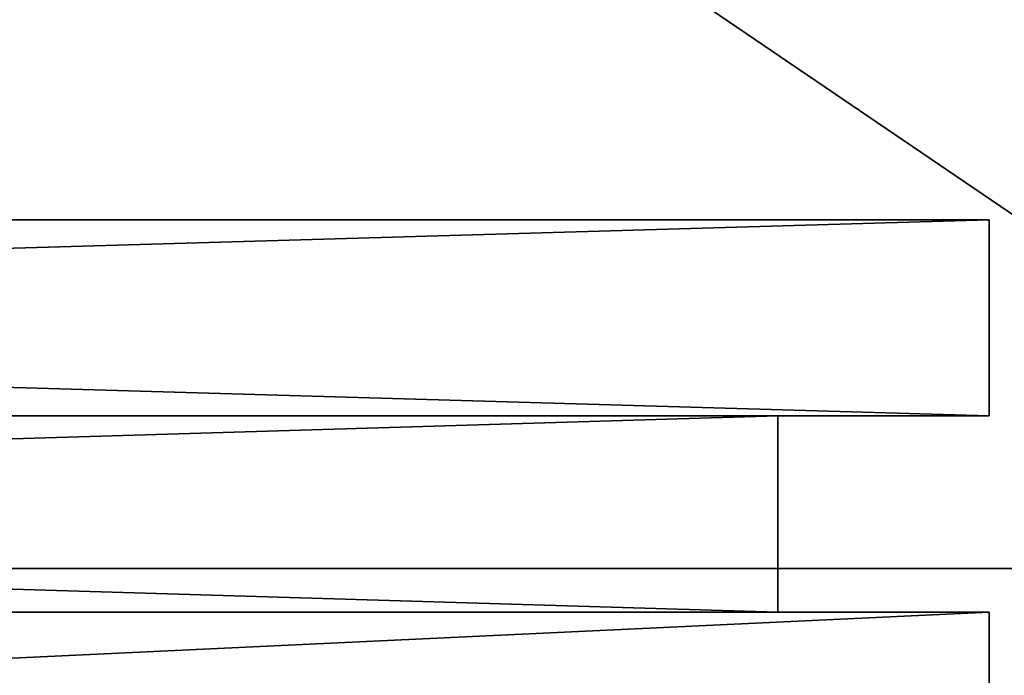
# Model space of a CAD drawing. Extents: x 0 to 35.8, y 0 to 28.5.
# Tile 85 of 89: x 35.301 to 35.652, y 4.115 to 4.349. Entities that reach past the tile are written whole.
import ezdxf

# ---------------------------------------------------------------- set-up
doc = ezdxf.new("R2010")
doc.units = 0
doc.header["$MEASUREMENT"] = 0
doc.layers.get('0').update_dxf_attribs({"color": 13, "linetype": 'CONTINUOUS'})
doc.layers.add('BSH_B36CL80ENS_SYMBOL_2', color=252, linetype='CONTINUOUS')

# ---------------------------------------------------------------- blocks, each defined once
blk = doc.blocks.new('BSH_B36CL81ENG_TRADECAD_DX')
at = {"layer": 'BSH_B36CL80ENS_SYMBOL_2', "color": 0}
for p, q in [((35.6466, 4.2778, 27.6267), (33.2423, 4.2778, 27.6267)), ((33.2423, 4.2778, 37.5918), (35.6466, 4.2778, 37.5918)), ((33.2423, 4.2778, 26.5397), (35.6466, 4.2778, 26.5397)), ((35.6466, 4.2778, 2.4265), (33.2423, 4.2778, 2.4265)), ((35.6466, 4.208, 27.6267), (35.6466, 4.2778, 27.6267)), ((35.6466, 4.208, 27.6267), (35.6466, 4.2778, 27.6267)), ((35.6466, 4.208, 35.3679), (35.6466, 4.2778, 35.3679)), ((35.6466, 4.2778, 35.3679), (35.6466, 4.2778, 27.6267)), ((35.6466, 4.208, 36.8247), (35.6466, 4.2778, 36.8247)), ((35.6466, 4.2778, 36.8247), (35.6466, 4.2778, 35.3679)), ((35.6466, 4.208, 35.3679), (35.6466, 4.2778, 35.3679)), ((35.6466, 4.2778, 37.5918), (35.6466, 4.208, 37.5918)), ((35.6466, 4.2778, 37.5918), (35.6466, 4.208, 37.5918)), ((35.6466, 4.2778, 37.5918), (35.6466, 4.2778, 36.8247)), ((35.6466, 4.208, 36.8247), (35.6466, 4.2778, 36.8247)), ((35.6466, 4.2778, 26.5397), (35.6466, 4.208, 26.5397)), ((35.6466, 4.208, 2.4265), (35.6466, 4.2778, 2.4265)), ((35.6466, 4.208, 2.4265), (35.6466, 4.2778, 2.4265)), ((35.6466, 4.208, 24.3393), (35.6466, 4.2778, 24.3393)), ((35.6466, 4.2778, 24.3393), (35.6466, 4.2778, 2.4265)), ((35.6466, 4.208, 25.793), (35.6466, 4.2778, 25.793)), ((35.6466, 4.2778, 25.793), (35.6466, 4.2778, 24.3393)), ((35.6466, 4.208, 24.3393), (35.6466, 4.2778, 24.3393)), ((35.6466, 4.2778, 26.5397), (35.6466, 4.208, 26.5397)), ((35.6466, 4.2778, 26.5397), (35.6466, 4.2778, 25.793)), ((35.6466, 4.208, 25.793), (35.6466, 4.2778, 25.793)), ((33.2423, 4.208, 27.6267), (35.6466, 4.208, 27.6267)), ((35.5713, 4.208, 37.5165), (33.2423, 4.208, 37.5165)), ((33.2423, 4.208, 37.5918), (35.6466, 4.208, 37.5918)), ((35.5713, 4.208, 27.7021), (33.2423, 4.208, 27.7021)), ((35.5713, 4.208, 27.7021), (33.2423, 4.208, 27.7021)), ((33.2423, 4.208, 27.6267), (35.6466, 4.208, 27.6267)), ((35.5713, 4.208, 37.5165), (33.2423, 4.208, 37.5165)), ((33.2423, 4.208, 37.5918), (35.6466, 4.208, 37.5918)), ((35.5713, 4.208, 2.5018), (33.2423, 4.208, 2.5018)), ((35.5713, 4.208, 2.5018), (33.2423, 4.208, 2.5018)), ((35.6466, 4.208, 2.4265), (33.2423, 4.208, 2.4265)), ((35.6466, 4.208, 26.5397), (33.2423, 4.208, 26.5397)), ((35.6466, 4.208, 2.4265), (33.2423, 4.208, 2.4265)), ((35.5713, 4.208, 26.4644), (33.2423, 4.208, 26.4644)), ((35.6466, 4.208, 26.5397), (33.2423, 4.208, 26.5397)), ((35.5713, 4.208, 26.4644), (33.2423, 4.208, 26.4644)), ((35.6466, 4.208, 37.5918), (35.5713, 4.208, 37.5165)), ((35.6466, 4.208, 27.6267), (35.5713, 4.208, 27.7021)), ((35.5713, 4.208, 27.7021), (35.5713, 4.208, 35.3679)), ((35.5713, 4.208, 35.3679), (35.6466, 4.208, 35.3679)), ((35.5713, 4.138, 27.7021), (35.5713, 4.208, 27.7021)), ((35.6466, 4.208, 27.6267), (35.5713, 4.208, 27.7021)), ((35.5713, 4.208, 37.5165), (35.5713, 4.138, 37.5165)), ((35.5713, 4.138, 27.7021), (35.5713, 4.208, 27.7021)), ((35.5713, 4.138, 35.3679), (35.5713, 4.208, 35.3679)), ((35.5713, 4.208, 27.7021), (35.5713, 4.208, 35.3679)), ((35.5713, 4.208, 35.3679), (35.5713, 4.208, 36.8247)), ((35.5713, 4.208, 36.8247), (35.6466, 4.208, 36.8247)), ((35.5713, 4.208, 35.3679), (35.6466, 4.208, 35.3679)), ((35.5713, 4.208, 36.8247), (35.5713, 4.208, 37.5165)), ((35.6466, 4.208, 37.5918), (35.5713, 4.208, 37.5165)), ((35.5713, 4.208, 36.8247), (35.6466, 4.208, 36.8247)), ((35.5713, 4.208, 37.5165), (35.5713, 4.138, 37.5165)), ((35.5713, 4.208, 36.8247), (35.5713, 4.208, 37.5165)), ((35.5713, 4.208, 36.8247), (35.5713, 4.138, 36.8247)), ((35.5713, 4.208, 36.8247), (35.5713, 4.138, 36.8247)), ((35.5713, 4.208, 35.3679), (35.5713, 4.208, 36.8247)), ((35.5713, 4.138, 35.3679), (35.5713, 4.208, 35.3679)), ((35.5713, 4.138, 2.5018), (35.5713, 4.208, 2.5018)), ((35.5713, 4.208, 2.5018), (35.6466, 4.208, 2.4265)), ((35.6466, 4.208, 26.5397), (35.5713, 4.208, 26.4644)), ((35.5713, 4.208, 2.5018), (35.6466, 4.208, 2.4265)), ((35.5713, 4.208, 2.5018), (35.5713, 4.208, 24.3393)), ((35.5713, 4.208, 24.3393), (35.6466, 4.208, 24.3393)), ((35.5713, 4.208, 26.4644), (35.5713, 4.138, 26.4644)), ((35.5713, 4.138, 2.5018), (35.5713, 4.208, 2.5018)), ((35.5713, 4.138, 24.3393), (35.5713, 4.208, 24.3393)), ((35.5713, 4.208, 2.5018), (35.5713, 4.208, 24.3393)), ((35.5713, 4.208, 24.3393), (35.5713, 4.208, 25.793)), ((35.5713, 4.208, 25.793), (35.6466, 4.208, 25.793)), ((35.5713, 4.208, 24.3393), (35.6466, 4.208, 24.3393)), ((35.5713, 4.208, 25.793), (35.5713, 4.208, 26.4644)), ((35.6466, 4.208, 26.5397), (35.5713, 4.208, 26.4644)), ((35.5713, 4.208, 25.793), (35.6466, 4.208, 25.793)), ((35.5713, 4.208, 26.4644), (35.5713, 4.138, 26.4644)), ((35.5713, 4.208, 25.793), (35.5713, 4.208, 26.4644)), ((35.5713, 4.208, 25.793), (35.5713, 4.138, 25.793)), ((35.5713, 4.208, 25.793), (35.5713, 4.138, 25.793)), ((35.5713, 4.208, 24.3393), (35.5713, 4.208, 25.793)), ((35.5713, 4.138, 24.3393), (35.5713, 4.208, 24.3393)), ((35.6466, 4.208, 35.3679), (35.6466, 4.208, 27.6267)), ((35.6466, 4.208, 35.3679), (35.6466, 4.208, 27.6267)), ((35.6466, 4.208, 36.8247), (35.6466, 4.208, 35.3679)), ((35.6466, 4.208, 36.8247), (35.6466, 4.208, 35.3679)), ((35.6466, 4.208, 37.5918), (35.6466, 4.208, 36.8247)), ((35.6466, 4.208, 37.5918), (35.6466, 4.208, 36.8247)), ((35.6466, 4.208, 24.3393), (35.6466, 4.208, 2.4265)), ((35.6466, 4.208, 24.3393), (35.6466, 4.208, 2.4265)), ((35.6466, 4.208, 25.793), (35.6466, 4.208, 24.3393)), ((35.6466, 4.208, 25.793), (35.6466, 4.208, 24.3393)), ((35.6466, 4.208, 26.5397), (35.6466, 4.208, 25.793)), ((35.6466, 4.208, 26.5397), (35.6466, 4.208, 25.793)), ((0, 4.1535, 71.5539), (35.8406, 4.1535, 71.5539)), ((35.8406, 4.1535, 0.835), (0, 4.1535, 0.835)), ((35.8406, 4.1535, 0.835), (0, 4.1535, 0.835)), ((0, 4.1535, 71.5539), (35.8406, 4.1535, 71.5539)), ((33.2423, 4.138, 27.7021), (35.5713, 4.138, 27.7021)), ((33.2423, 4.138, 37.5165), (35.5713, 4.138, 37.5165)), ((35.6466, 4.138, 37.5918), (33.2423, 4.138, 37.5918)), ((35.6466, 4.138, 37.5918), (33.2423, 4.138, 37.5918)), ((33.2423, 4.138, 37.5165), (35.5713, 4.138, 37.5165)), ((33.2423, 4.138, 27.7021), (35.5713, 4.138, 27.7021)), ((33.2423, 4.138, 27.6267), (35.6466, 4.138, 27.6267)), ((33.2423, 4.138, 27.6267), (35.6466, 4.138, 27.6267)), ((33.2423, 4.138, 2.5018), (35.5713, 4.138, 2.5018)), ((33.2423, 4.138, 26.4644), (35.5713, 4.138, 26.4644)), ((35.6466, 4.138, 26.5397), (33.2423, 4.138, 26.5397)), ((35.6466, 4.138, 26.5397), (33.2423, 4.138, 26.5397)), ((33.2423, 4.138, 26.4644), (35.5713, 4.138, 26.4644)), ((33.2423, 4.138, 2.5018), (35.5713, 4.138, 2.5018)), ((33.2423, 4.138, 2.4265), (35.6466, 4.138, 2.4265)), ((33.2423, 4.138, 2.4265), (35.6466, 4.138, 2.4265)), ((35.5713, 4.138, 37.5165), (35.5713, 4.138, 36.8247)), ((35.5713, 4.138, 36.8247), (35.6466, 4.138, 37.5918)), ((35.6466, 4.138, 37.5918), (35.5713, 4.138, 37.5165)), ((35.6466, 4.138, 37.5918), (35.5713, 4.138, 37.5165)), ((35.6466, 4.138, 27.6267), (35.5713, 4.138, 27.7021)), ((35.5713, 4.138, 27.7021), (35.5713, 4.138, 35.3679)), ((35.5713, 4.138, 36.8247), (35.5713, 4.138, 35.3679)), ((35.5713, 4.138, 35.3679), (35.6466, 4.138, 35.3679)), ((35.5713, 4.138, 36.8247), (35.6466, 4.138, 37.5918)), ((35.5713, 4.138, 37.5165), (35.5713, 4.138, 36.8247)), ((35.5713, 4.138, 36.8247), (35.5713, 4.138, 35.3679)), ((35.5713, 4.138, 27.7021), (35.5713, 4.138, 35.3679)), ((35.6466, 4.138, 27.6267), (35.5713, 4.138, 27.7021)), ((35.5713, 4.138, 35.3679), (35.6466, 4.138, 35.3679)), ((35.5713, 4.138, 26.4644), (35.6466, 4.138, 26.5397)), ((35.5713, 4.138, 26.4644), (35.5713, 4.138, 25.793)), ((35.5713, 4.138, 25.793), (35.6466, 4.138, 26.5397)), ((35.5713, 4.138, 26.4644), (35.6466, 4.138, 26.5397)), ((35.6466, 4.138, 2.4265), (35.5713, 4.138, 2.5018)), ((35.5713, 4.138, 2.5018), (35.5713, 4.138, 24.3393)), ((35.5713, 4.138, 25.793), (35.5713, 4.138, 24.3393)), ((35.5713, 4.138, 24.3393), (35.6466, 4.138, 24.3393)), ((35.5713, 4.138, 25.793), (35.6466, 4.138, 26.5397)), ((35.5713, 4.138, 26.4644), (35.5713, 4.138, 25.793)), ((35.5713, 4.138, 25.793), (35.5713, 4.138, 24.3393)), ((35.5713, 4.138, 2.5018), (35.5713, 4.138, 24.3393)), ((35.6466, 4.138, 2.4265), (35.5713, 4.138, 2.5018)), ((35.5713, 4.138, 24.3393), (35.6466, 4.138, 24.3393)), ((35.6466, 4.138, 27.6267), (35.6466, 4.0247, 27.6267)), ((35.6466, 4.0247, 35.3679), (35.6466, 4.138, 35.3679)), ((35.6466, 4.138, 35.3679), (35.6466, 4.138, 27.6267)), ((35.6466, 4.138, 37.5918), (35.6466, 4.0247, 37.5918)), ((35.6466, 4.138, 37.5918), (35.6466, 4.0247, 37.5918)), ((35.6466, 4.138, 37.5918), (35.6466, 4.138, 35.3679)), ((35.6466, 4.0247, 35.3679), (35.6466, 4.138, 35.3679)), ((35.6466, 4.138, 27.6267), (35.6466, 4.0247, 27.6267)), ((35.6466, 4.138, 37.5918), (35.6466, 4.138, 35.3679)), ((35.6466, 4.138, 35.3679), (35.6466, 4.138, 27.6267)), ((35.6466, 4.138, 2.4265), (35.6466, 4.0247, 2.4265)), ((35.6466, 4.0247, 24.3393), (35.6466, 4.138, 24.3393)), ((35.6466, 4.138, 24.3393), (35.6466, 4.138, 2.4265)), ((35.6466, 4.138, 26.5397), (35.6466, 4.0247, 26.5397)), ((35.6466, 4.138, 26.5397), (35.6466, 4.0247, 26.5397)), ((35.6466, 4.138, 26.5397), (35.6466, 4.138, 24.3393)), ((35.6466, 4.0247, 24.3393), (35.6466, 4.138, 24.3393)), ((35.6466, 4.138, 2.4265), (35.6466, 4.0247, 2.4265)), ((35.6466, 4.138, 26.5397), (35.6466, 4.138, 24.3393)), ((35.6466, 4.138, 24.3393), (35.6466, 4.138, 2.4265))]:
    blk.add_line(p, q, dxfattribs=at)
at = {"layer": 'BSH_B36CL80ENS_SYMBOL_2', "color": 252}
mesh = blk.add_polyface(dxfattribs=at)
corners = [(35.8406, 4.1535, 0.835), (0, 28.5259, 0.835), (0, 4.1535, 0.835), (35.8406, 28.5259, 0.835)]
mesh.append_faces([[corners[k] for k in face] for face in [(0, 1, 2), (1, 0, 3)]], dxfattribs={"vtx0": -1, "color": 252})
mesh = blk.add_polyface(dxfattribs=at)
corners = [(35.8406, 28.5259, 71.5539), (0, 4.1535, 71.5539), (0, 28.5259, 71.5539), (35.8406, 4.1535, 71.5539)]
mesh.append_faces([[corners[k] for k in face] for face in [(0, 1, 2), (1, 0, 3)]], dxfattribs={"vtx0": -1, "color": 252})
mesh = blk.add_polyface(dxfattribs=at)
corners = [(35.6466, 4.208, 27.6267), (33.2423, 4.2778, 27.6267), (33.2423, 4.208, 27.6267), (35.6466, 4.2778, 27.6267)]
mesh.append_faces([[corners[k] for k in face] for face in [(0, 1, 2), (1, 0, 3)]], dxfattribs={"vtx0": -1, "color": 252})
mesh = blk.add_polyface(dxfattribs=at)
corners = [(35.6466, 4.2778, 37.5918), (33.2423, 4.208, 37.5918), (33.2423, 4.2778, 37.5918), (35.6466, 4.208, 37.5918)]
mesh.append_faces([[corners[k] for k in face] for face in [(0, 1, 2), (1, 0, 3)]], dxfattribs={"vtx0": -1, "color": 252})
mesh = blk.add_polyface(dxfattribs=at)
corners = [(35.6466, 4.2778, 26.5397), (33.2423, 4.208, 26.5397), (33.2423, 4.2778, 26.5397), (35.6466, 4.208, 26.5397)]
mesh.append_faces([[corners[k] for k in face] for face in [(0, 1, 2), (1, 0, 3)]], dxfattribs={"vtx0": -1, "color": 252})
mesh = blk.add_polyface(dxfattribs=at)
corners = [(35.6466, 4.208, 2.4265), (33.2423, 4.2778, 2.4265), (33.2423, 4.208, 2.4265), (35.6466, 4.2778, 2.4265)]
mesh.append_faces([[corners[k] for k in face] for face in [(0, 1, 2), (1, 0, 3)]], dxfattribs={"vtx0": -1, "color": 252})
mesh = blk.add_polyface(dxfattribs=at)
corners = [(35.6466, 4.2778, 35.3679), (35.6466, 4.208, 27.6267), (35.6466, 4.208, 35.3679), (35.6466, 4.2778, 27.6267)]
mesh.append_faces([[corners[k] for k in face] for face in [(0, 1, 2), (1, 0, 3)]], dxfattribs={"vtx0": -1, "color": 252})
mesh = blk.add_polyface(dxfattribs=at)
corners = [(35.6466, 4.2778, 36.8247), (35.6466, 4.208, 35.3679), (35.6466, 4.208, 36.8247), (35.6466, 4.2778, 35.3679)]
mesh.append_faces([[corners[k] for k in face] for face in [(0, 1, 2), (1, 0, 3)]], dxfattribs={"vtx0": -1, "color": 252})
mesh = blk.add_polyface(dxfattribs=at)
corners = [(35.6466, 4.2778, 37.5918), (35.6466, 4.208, 36.8247), (35.6466, 4.208, 37.5918), (35.6466, 4.2778, 36.8247)]
mesh.append_faces([[corners[k] for k in face] for face in [(0, 1, 2), (1, 0, 3)]], dxfattribs={"vtx0": -1, "color": 252})
mesh = blk.add_polyface(dxfattribs=at)
corners = [(35.6466, 4.2778, 24.3393), (35.6466, 4.208, 2.4265), (35.6466, 4.208, 24.3393), (35.6466, 4.2778, 2.4265)]
mesh.append_faces([[corners[k] for k in face] for face in [(0, 1, 2), (1, 0, 3)]], dxfattribs={"vtx0": -1, "color": 252})
mesh = blk.add_polyface(dxfattribs=at)
corners = [(35.6466, 4.2778, 25.793), (35.6466, 4.208, 24.3393), (35.6466, 4.208, 25.793), (35.6466, 4.2778, 24.3393)]
mesh.append_faces([[corners[k] for k in face] for face in [(0, 1, 2), (1, 0, 3)]], dxfattribs={"vtx0": -1, "color": 252})
mesh = blk.add_polyface(dxfattribs=at)
corners = [(35.6466, 4.2778, 26.5397), (35.6466, 4.208, 25.793), (35.6466, 4.208, 26.5397), (35.6466, 4.2778, 25.793)]
mesh.append_faces([[corners[k] for k in face] for face in [(0, 1, 2), (1, 0, 3)]], dxfattribs={"vtx0": -1, "color": 252})
mesh = blk.add_polyface(dxfattribs=at)
corners = [(33.2423, 4.208, 37.5918), (35.5713, 4.208, 37.5165), (33.2423, 4.208, 37.5165), (35.6466, 4.208, 37.5918)]
mesh.append_faces([[corners[k] for k in face] for face in [(0, 1, 2), (1, 0, 3)]], dxfattribs={"vtx0": -1, "color": 252})
mesh = blk.add_polyface(dxfattribs=at)
corners = [(35.5713, 4.138, 27.7021), (33.2423, 4.208, 27.7021), (33.2423, 4.138, 27.7021), (35.5713, 4.208, 27.7021)]
mesh.append_faces([[corners[k] for k in face] for face in [(0, 1, 2), (1, 0, 3)]], dxfattribs={"vtx0": -1, "color": 252})
mesh = blk.add_polyface(dxfattribs=at)
corners = [(33.2423, 4.208, 27.7021), (35.6466, 4.208, 27.6267), (33.2423, 4.208, 27.6267), (35.5713, 4.208, 27.7021)]
mesh.append_faces([[corners[k] for k in face] for face in [(0, 1, 2), (1, 0, 3)]], dxfattribs={"vtx0": -1, "color": 252})
mesh = blk.add_polyface(dxfattribs=at)
corners = [(35.5713, 4.208, 37.5165), (33.2423, 4.138, 37.5165), (33.2423, 4.208, 37.5165), (35.5713, 4.138, 37.5165)]
mesh.append_faces([[corners[k] for k in face] for face in [(0, 1, 2), (1, 0, 3)]], dxfattribs={"vtx0": -1, "color": 252})
mesh = blk.add_polyface(dxfattribs=at)
corners = [(35.5713, 4.138, 2.5018), (33.2423, 4.208, 2.5018), (33.2423, 4.138, 2.5018), (35.5713, 4.208, 2.5018)]
mesh.append_faces([[corners[k] for k in face] for face in [(0, 1, 2), (1, 0, 3)]], dxfattribs={"vtx0": -1, "color": 252})
mesh = blk.add_polyface(dxfattribs=at)
corners = [(33.2423, 4.208, 2.5018), (35.6466, 4.208, 2.4265), (33.2423, 4.208, 2.4265), (35.5713, 4.208, 2.5018)]
mesh.append_faces([[corners[k] for k in face] for face in [(0, 1, 2), (1, 0, 3)]], dxfattribs={"vtx0": -1, "color": 252})
mesh = blk.add_polyface(dxfattribs=at)
corners = [(33.2423, 4.208, 26.5397), (35.5713, 4.208, 26.4644), (33.2423, 4.208, 26.4644), (35.6466, 4.208, 26.5397)]
mesh.append_faces([[corners[k] for k in face] for face in [(0, 1, 2), (1, 0, 3)]], dxfattribs={"vtx0": -1, "color": 252})
mesh = blk.add_polyface(dxfattribs=at)
corners = [(35.5713, 4.208, 26.4644), (33.2423, 4.138, 26.4644), (33.2423, 4.208, 26.4644), (35.5713, 4.138, 26.4644)]
mesh.append_faces([[corners[k] for k in face] for face in [(0, 1, 2), (1, 0, 3)]], dxfattribs={"vtx0": -1, "color": 252})
mesh = blk.add_polyface(dxfattribs=at)
corners = [(35.5713, 4.208, 27.7021), (35.6466, 4.208, 35.3679), (35.6466, 4.208, 27.6267), (35.5713, 4.208, 35.3679)]
mesh.append_faces([[corners[k] for k in face] for face in [(0, 1, 2), (1, 0, 3)]], dxfattribs={"vtx0": -1, "color": 252})
mesh = blk.add_polyface(dxfattribs=at)
corners = [(35.5713, 4.208, 35.3679), (35.5713, 4.138, 27.7021), (35.5713, 4.138, 35.3679), (35.5713, 4.208, 27.7021)]
mesh.append_faces([[corners[k] for k in face] for face in [(0, 1, 2), (1, 0, 3)]], dxfattribs={"vtx0": -1, "color": 252})
mesh = blk.add_polyface(dxfattribs=at)
corners = [(35.5713, 4.208, 36.8247), (35.6466, 4.208, 35.3679), (35.5713, 4.208, 35.3679), (35.6466, 4.208, 36.8247)]
mesh.append_faces([[corners[k] for k in face] for face in [(0, 1, 2), (1, 0, 3)]], dxfattribs={"vtx0": -1, "color": 252})
mesh = blk.add_polyface(dxfattribs=at)
corners = [(35.5713, 4.208, 37.5165), (35.6466, 4.208, 36.8247), (35.5713, 4.208, 36.8247), (35.6466, 4.208, 37.5918)]
mesh.append_faces([[corners[k] for k in face] for face in [(0, 1, 2), (1, 0, 3)]], dxfattribs={"vtx0": -1, "color": 252})
mesh = blk.add_polyface(dxfattribs=at)
corners = [(35.5713, 4.208, 37.5165), (35.5713, 4.138, 36.8247), (35.5713, 4.138, 37.5165), (35.5713, 4.208, 36.8247)]
mesh.append_faces([[corners[k] for k in face] for face in [(0, 1, 2), (1, 0, 3)]], dxfattribs={"vtx0": -1, "color": 252})
mesh = blk.add_polyface(dxfattribs=at)
corners = [(35.5713, 4.208, 36.8247), (35.5713, 4.138, 35.3679), (35.5713, 4.138, 36.8247), (35.5713, 4.208, 35.3679)]
mesh.append_faces([[corners[k] for k in face] for face in [(0, 1, 2), (1, 0, 3)]], dxfattribs={"vtx0": -1, "color": 252})
mesh = blk.add_polyface(dxfattribs=at)
corners = [(35.5713, 4.208, 2.5018), (35.6466, 4.208, 24.3393), (35.6466, 4.208, 2.4265), (35.5713, 4.208, 24.3393)]
mesh.append_faces([[corners[k] for k in face] for face in [(0, 1, 2), (1, 0, 3)]], dxfattribs={"vtx0": -1, "color": 252})
mesh = blk.add_polyface(dxfattribs=at)
corners = [(35.5713, 4.208, 24.3393), (35.5713, 4.138, 2.5018), (35.5713, 4.138, 24.3393), (35.5713, 4.208, 2.5018)]
mesh.append_faces([[corners[k] for k in face] for face in [(0, 1, 2), (1, 0, 3)]], dxfattribs={"vtx0": -1, "color": 252})
mesh = blk.add_polyface(dxfattribs=at)
corners = [(35.5713, 4.208, 25.793), (35.6466, 4.208, 24.3393), (35.5713, 4.208, 24.3393), (35.6466, 4.208, 25.793)]
mesh.append_faces([[corners[k] for k in face] for face in [(0, 1, 2), (1, 0, 3)]], dxfattribs={"vtx0": -1, "color": 252})
mesh = blk.add_polyface(dxfattribs=at)
corners = [(35.5713, 4.208, 26.4644), (35.6466, 4.208, 25.793), (35.5713, 4.208, 25.793), (35.6466, 4.208, 26.5397)]
mesh.append_faces([[corners[k] for k in face] for face in [(0, 1, 2), (1, 0, 3)]], dxfattribs={"vtx0": -1, "color": 252})
mesh = blk.add_polyface(dxfattribs=at)
corners = [(35.5713, 4.208, 26.4644), (35.5713, 4.138, 25.793), (35.5713, 4.138, 26.4644), (35.5713, 4.208, 25.793)]
mesh.append_faces([[corners[k] for k in face] for face in [(0, 1, 2), (1, 0, 3)]], dxfattribs={"vtx0": -1, "color": 252})
mesh = blk.add_polyface(dxfattribs=at)
corners = [(35.5713, 4.208, 25.793), (35.5713, 4.138, 24.3393), (35.5713, 4.138, 25.793), (35.5713, 4.208, 24.3393)]
mesh.append_faces([[corners[k] for k in face] for face in [(0, 1, 2), (1, 0, 3)]], dxfattribs={"vtx0": -1, "color": 252})
mesh = blk.add_polyface(dxfattribs=at)
corners = [(0, 4.1535, 71.5539), (35.8406, 4.1535, 0.835), (0, 4.1535, 0.835), (35.8406, 4.1535, 71.5539)]
mesh.append_faces([[corners[k] for k in face] for face in [(0, 1, 2), (1, 0, 3)]], dxfattribs={"vtx0": -1, "color": 252})
mesh = blk.add_polyface(dxfattribs=at)
corners = [(35.6466, 4.138, 37.5918), (33.2423, 4.138, 37.5165), (35.5713, 4.138, 37.5165), (33.2423, 4.138, 37.5918)]
mesh.append_faces([[corners[k] for k in face] for face in [(0, 1, 2), (1, 0, 3)]], dxfattribs={"vtx0": -1, "color": 252})
mesh = blk.add_polyface(dxfattribs=at)
corners = [(35.6466, 4.138, 37.5918), (33.2423, 4.0247, 37.5918), (33.2423, 4.138, 37.5918), (35.6466, 4.0247, 37.5918)]
mesh.append_faces([[corners[k] for k in face] for face in [(0, 1, 2), (1, 0, 3)]], dxfattribs={"vtx0": -1, "color": 252})
mesh = blk.add_polyface(dxfattribs=at)
corners = [(35.5713, 4.138, 27.7021), (33.2423, 4.138, 27.6267), (35.6466, 4.138, 27.6267), (33.2423, 4.138, 27.7021)]
mesh.append_faces([[corners[k] for k in face] for face in [(0, 1, 2), (1, 0, 3)]], dxfattribs={"vtx0": -1, "color": 252})
mesh = blk.add_polyface(dxfattribs=at)
corners = [(35.6466, 4.0247, 27.6267), (33.2423, 4.138, 27.6267), (33.2423, 4.0247, 27.6267), (35.6466, 4.138, 27.6267)]
mesh.append_faces([[corners[k] for k in face] for face in [(0, 1, 2), (1, 0, 3)]], dxfattribs={"vtx0": -1, "color": 252})
mesh = blk.add_polyface(dxfattribs=at)
corners = [(35.6466, 4.138, 26.5397), (33.2423, 4.138, 26.4644), (35.5713, 4.138, 26.4644), (33.2423, 4.138, 26.5397)]
mesh.append_faces([[corners[k] for k in face] for face in [(0, 1, 2), (1, 0, 3)]], dxfattribs={"vtx0": -1, "color": 252})
mesh = blk.add_polyface(dxfattribs=at)
corners = [(35.6466, 4.138, 26.5397), (33.2423, 4.0247, 26.5397), (33.2423, 4.138, 26.5397), (35.6466, 4.0247, 26.5397)]
mesh.append_faces([[corners[k] for k in face] for face in [(0, 1, 2), (1, 0, 3)]], dxfattribs={"vtx0": -1, "color": 252})
mesh = blk.add_polyface(dxfattribs=at)
corners = [(35.5713, 4.138, 2.5018), (33.2423, 4.138, 2.4265), (35.6466, 4.138, 2.4265), (33.2423, 4.138, 2.5018)]
mesh.append_faces([[corners[k] for k in face] for face in [(0, 1, 2), (1, 0, 3)]], dxfattribs={"vtx0": -1, "color": 252})
mesh = blk.add_polyface(dxfattribs=at)
corners = [(35.6466, 4.0247, 2.4265), (33.2423, 4.138, 2.4265), (33.2423, 4.0247, 2.4265), (35.6466, 4.138, 2.4265)]
mesh.append_faces([[corners[k] for k in face] for face in [(0, 1, 2), (1, 0, 3)]], dxfattribs={"vtx0": -1, "color": 252})
mesh = blk.add_polyface(dxfattribs=at)
corners = [(35.6466, 4.138, 37.5918), (35.5713, 4.138, 37.5165), (35.5713, 4.138, 36.8247)]
mesh.append_faces([[corners[k] for k in face] for face in [(0, 1, 2)]], dxfattribs={"color": 252})
mesh = blk.add_polyface(dxfattribs=at)
corners = [(35.6466, 4.138, 37.5918), (35.5713, 4.138, 35.3679), (35.6466, 4.138, 35.3679), (35.5713, 4.138, 36.8247)]
mesh.append_faces([[corners[k] for k in face] for face in [(0, 1, 2), (1, 0, 3)]], dxfattribs={"vtx0": -1, "color": 252})
mesh = blk.add_polyface(dxfattribs=at)
corners = [(35.6466, 4.138, 35.3679), (35.5713, 4.138, 27.7021), (35.6466, 4.138, 27.6267), (35.5713, 4.138, 35.3679)]
mesh.append_faces([[corners[k] for k in face] for face in [(0, 1, 2), (1, 0, 3)]], dxfattribs={"vtx0": -1, "color": 252})
mesh = blk.add_polyface(dxfattribs=at)
corners = [(35.6466, 4.138, 26.5397), (35.5713, 4.138, 26.4644), (35.5713, 4.138, 25.793)]
mesh.append_faces([[corners[k] for k in face] for face in [(0, 1, 2)]], dxfattribs={"color": 252})
mesh = blk.add_polyface(dxfattribs=at)
corners = [(35.6466, 4.138, 26.5397), (35.5713, 4.138, 24.3393), (35.6466, 4.138, 24.3393), (35.5713, 4.138, 25.793)]
mesh.append_faces([[corners[k] for k in face] for face in [(0, 1, 2), (1, 0, 3)]], dxfattribs={"vtx0": -1, "color": 252})
mesh = blk.add_polyface(dxfattribs=at)
corners = [(35.6466, 4.138, 24.3393), (35.5713, 4.138, 2.5018), (35.6466, 4.138, 2.4265), (35.5713, 4.138, 24.3393)]
mesh.append_faces([[corners[k] for k in face] for face in [(0, 1, 2), (1, 0, 3)]], dxfattribs={"vtx0": -1, "color": 252})
mesh = blk.add_polyface(dxfattribs=at)
corners = [(35.6466, 4.138, 35.3679), (35.6466, 4.0247, 27.6267), (35.6466, 4.0247, 35.3679), (35.6466, 4.138, 27.6267)]
mesh.append_faces([[corners[k] for k in face] for face in [(0, 1, 2), (1, 0, 3)]], dxfattribs={"vtx0": -1, "color": 252})
mesh = blk.add_polyface(dxfattribs=at)
corners = [(35.6466, 4.138, 37.5918), (35.6466, 4.0247, 35.3679), (35.6466, 4.0247, 37.5918), (35.6466, 4.138, 35.3679)]
mesh.append_faces([[corners[k] for k in face] for face in [(0, 1, 2), (1, 0, 3)]], dxfattribs={"vtx0": -1, "color": 252})
mesh = blk.add_polyface(dxfattribs=at)
corners = [(35.6466, 4.138, 24.3393), (35.6466, 4.0247, 2.4265), (35.6466, 4.0247, 24.3393), (35.6466, 4.138, 2.4265)]
mesh.append_faces([[corners[k] for k in face] for face in [(0, 1, 2), (1, 0, 3)]], dxfattribs={"vtx0": -1, "color": 252})
mesh = blk.add_polyface(dxfattribs=at)
corners = [(35.6466, 4.138, 26.5397), (35.6466, 4.0247, 24.3393), (35.6466, 4.0247, 26.5397), (35.6466, 4.138, 24.3393)]
mesh.append_faces([[corners[k] for k in face] for face in [(0, 1, 2), (1, 0, 3)]], dxfattribs={"vtx0": -1, "color": 252})

msp = doc.modelspace()

# ---------------------------------------------------------------- block references
at = {"color": 0}
msp.add_blockref('BSH_B36CL81ENG_TRADECAD_DX', (0, 0), dxfattribs=at)

doc.saveas('drawing.dxf')
